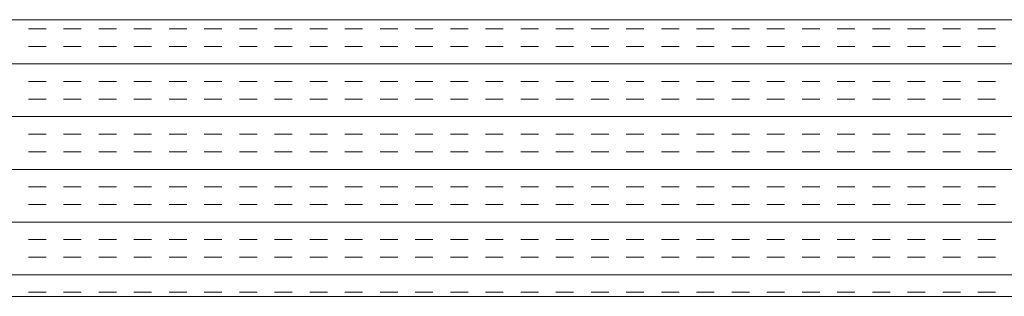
# Model space of a CAD drawing. Extents: x 3940905 to 4145695, y 925352 to 1109797.
# Tile 209 of 256: x 3956040 to 3956218, y 1100898 to 1100948. Entities that reach past the tile are written whole.
import ezdxf

# ---------------------------------------------------------------- set-up
doc = ezdxf.new("R2010")
doc.units = 0
doc.header["$LTSCALE"] = 750
doc.header["$MEASUREMENT"] = 0
doc.layers.add('CKD Equipments', color=252, linetype='CONTINUOUS', lineweight=0)

msp = doc.modelspace()

# ---------------------------------------------------------------- linework, layer by layer
at = {"layer": 'CKD Equipments'}
for p, q in [((3956392.57, 1100948.1), (3955574.57, 1100948.1)), ((3956342.57, 1100898.1), (3955624.57, 1100898.1))]:
    msp.add_line(p, q, dxfattribs=at)
at = {"layer": 'CKD Equipments', "color": 4, "linetype": 'Continuous'}
for p, q in [((3956044.6, 1100946.45), (3956041.43, 1100946.45)), ((3956050.95, 1100946.45), (3956047.78, 1100946.45)), ((3956057.3, 1100946.45), (3956054.13, 1100946.45)), ((3956063.65, 1100946.45), (3956060.48, 1100946.45)), ((3956070, 1100946.45), (3956066.83, 1100946.45)), ((3956076.35, 1100946.45), (3956073.18, 1100946.45)), ((3956082.7, 1100946.45), (3956079.53, 1100946.45)), ((3956089.05, 1100946.45), (3956085.88, 1100946.45)), ((3956095.4, 1100946.45), (3956092.23, 1100946.45)), ((3956101.75, 1100946.45), (3956098.58, 1100946.45)), ((3956108.1, 1100946.45), (3956104.93, 1100946.45)), ((3956114.45, 1100946.45), (3956111.28, 1100946.45)), ((3956120.8, 1100946.45), (3956117.63, 1100946.45)), ((3956127.15, 1100946.45), (3956123.98, 1100946.45)), ((3956133.5, 1100946.45), (3956130.33, 1100946.45)), ((3956139.85, 1100946.45), (3956136.68, 1100946.45)), ((3956146.2, 1100946.45), (3956143.03, 1100946.45)), ((3956152.55, 1100946.45), (3956149.38, 1100946.45)), ((3956158.9, 1100946.45), (3956155.73, 1100946.45)), ((3956165.25, 1100946.45), (3956162.08, 1100946.45)), ((3956171.6, 1100946.45), (3956168.43, 1100946.45)), ((3956177.95, 1100946.45), (3956174.78, 1100946.45)), ((3956184.3, 1100946.45), (3956181.13, 1100946.45)), ((3956190.65, 1100946.45), (3956187.48, 1100946.45)), ((3956197, 1100946.45), (3956193.83, 1100946.45)), ((3956203.35, 1100946.45), (3956200.18, 1100946.45)), ((3956209.7, 1100946.45), (3956206.53, 1100946.45)), ((3956216.05, 1100946.45), (3956212.88, 1100946.45)), ((3956044.6, 1100943.28), (3956041.43, 1100943.28)), ((3956050.95, 1100943.28), (3956047.78, 1100943.28)), ((3956057.3, 1100943.28), (3956054.13, 1100943.28)), ((3956063.65, 1100943.28), (3956060.48, 1100943.28)), ((3956070, 1100943.28), (3956066.83, 1100943.28)), ((3956076.35, 1100943.28), (3956073.18, 1100943.28)), ((3956082.7, 1100943.28), (3956079.53, 1100943.28)), ((3956089.05, 1100943.28), (3956085.88, 1100943.28)), ((3956095.4, 1100943.28), (3956092.23, 1100943.28)), ((3956101.75, 1100943.28), (3956098.58, 1100943.28)), ((3956108.1, 1100943.28), (3956104.93, 1100943.28)), ((3956114.45, 1100943.28), (3956111.28, 1100943.28)), ((3956120.8, 1100943.28), (3956117.63, 1100943.28)), ((3956127.15, 1100943.28), (3956123.98, 1100943.28)), ((3956133.5, 1100943.28), (3956130.33, 1100943.28)), ((3956139.85, 1100943.28), (3956136.68, 1100943.28)), ((3956146.2, 1100943.28), (3956143.03, 1100943.28)), ((3956152.55, 1100943.28), (3956149.38, 1100943.28)), ((3956158.9, 1100943.28), (3956155.73, 1100943.28)), ((3956165.25, 1100943.28), (3956162.08, 1100943.28)), ((3956171.6, 1100943.28), (3956168.43, 1100943.28)), ((3956177.95, 1100943.28), (3956174.78, 1100943.28)), ((3956184.3, 1100943.28), (3956181.13, 1100943.28)), ((3956190.65, 1100943.28), (3956187.48, 1100943.28)), ((3956197, 1100943.28), (3956193.83, 1100943.28)), ((3956203.35, 1100943.28), (3956200.18, 1100943.28)), ((3956209.7, 1100943.28), (3956206.53, 1100943.28)), ((3956216.05, 1100943.28), (3956212.88, 1100943.28)), ((3956392.57, 1100940.1), (3955574.57, 1100940.1)), ((3956044.6, 1100936.93), (3956041.43, 1100936.93)), ((3956050.95, 1100936.93), (3956047.78, 1100936.93)), ((3956057.3, 1100936.93), (3956054.13, 1100936.93)), ((3956063.65, 1100936.93), (3956060.48, 1100936.93)), ((3956070, 1100936.93), (3956066.83, 1100936.93)), ((3956076.35, 1100936.93), (3956073.18, 1100936.93)), ((3956082.7, 1100936.93), (3956079.53, 1100936.93)), ((3956089.05, 1100936.93), (3956085.88, 1100936.93)), ((3956095.4, 1100936.93), (3956092.23, 1100936.93)), ((3956101.75, 1100936.93), (3956098.58, 1100936.93)), ((3956108.1, 1100936.93), (3956104.93, 1100936.93)), ((3956114.45, 1100936.93), (3956111.28, 1100936.93)), ((3956120.8, 1100936.93), (3956117.63, 1100936.93)), ((3956127.15, 1100936.93), (3956123.98, 1100936.93)), ((3956133.5, 1100936.93), (3956130.33, 1100936.93)), ((3956139.85, 1100936.93), (3956136.68, 1100936.93)), ((3956146.2, 1100936.93), (3956143.03, 1100936.93)), ((3956152.55, 1100936.93), (3956149.38, 1100936.93)), ((3956158.9, 1100936.93), (3956155.73, 1100936.93)), ((3956165.25, 1100936.93), (3956162.08, 1100936.93)), ((3956171.6, 1100936.93), (3956168.43, 1100936.93)), ((3956177.95, 1100936.93), (3956174.78, 1100936.93)), ((3956184.3, 1100936.93), (3956181.13, 1100936.93)), ((3956190.65, 1100936.93), (3956187.48, 1100936.93)), ((3956197, 1100936.93), (3956193.83, 1100936.93)), ((3956203.35, 1100936.93), (3956200.18, 1100936.93)), ((3956209.7, 1100936.93), (3956206.53, 1100936.93)), ((3956216.05, 1100936.93), (3956212.88, 1100936.93)), ((3956044.6, 1100933.75), (3956041.43, 1100933.75)), ((3956050.95, 1100933.75), (3956047.78, 1100933.75)), ((3956057.3, 1100933.75), (3956054.13, 1100933.75)), ((3956063.65, 1100933.75), (3956060.48, 1100933.75)), ((3956070, 1100933.75), (3956066.83, 1100933.75)), ((3956076.35, 1100933.75), (3956073.18, 1100933.75)), ((3956082.7, 1100933.75), (3956079.53, 1100933.75)), ((3956089.05, 1100933.75), (3956085.88, 1100933.75)), ((3956095.4, 1100933.75), (3956092.23, 1100933.75)), ((3956101.75, 1100933.75), (3956098.58, 1100933.75)), ((3956108.1, 1100933.75), (3956104.93, 1100933.75)), ((3956114.45, 1100933.75), (3956111.28, 1100933.75)), ((3956120.8, 1100933.75), (3956117.63, 1100933.75)), ((3956127.15, 1100933.75), (3956123.98, 1100933.75)), ((3956133.5, 1100933.75), (3956130.33, 1100933.75)), ((3956139.85, 1100933.75), (3956136.68, 1100933.75)), ((3956146.2, 1100933.75), (3956143.03, 1100933.75)), ((3956152.55, 1100933.75), (3956149.38, 1100933.75)), ((3956158.9, 1100933.75), (3956155.73, 1100933.75)), ((3956165.25, 1100933.75), (3956162.08, 1100933.75)), ((3956171.6, 1100933.75), (3956168.43, 1100933.75)), ((3956177.95, 1100933.75), (3956174.78, 1100933.75)), ((3956184.3, 1100933.75), (3956181.13, 1100933.75)), ((3956190.65, 1100933.75), (3956187.48, 1100933.75)), ((3956197, 1100933.75), (3956193.83, 1100933.75)), ((3956203.35, 1100933.75), (3956200.18, 1100933.75)), ((3956209.7, 1100933.75), (3956206.53, 1100933.75)), ((3956216.05, 1100933.75), (3956212.88, 1100933.75)), ((3956392.57, 1100930.58), (3955574.57, 1100930.58)), ((3956044.6, 1100927.4), (3956041.43, 1100927.4)), ((3956050.95, 1100927.4), (3956047.78, 1100927.4)), ((3956057.3, 1100927.4), (3956054.13, 1100927.4)), ((3956063.65, 1100927.4), (3956060.48, 1100927.4)), ((3956070, 1100927.4), (3956066.83, 1100927.4)), ((3956076.35, 1100927.4), (3956073.18, 1100927.4)), ((3956082.7, 1100927.4), (3956079.53, 1100927.4)), ((3956089.05, 1100927.4), (3956085.88, 1100927.4)), ((3956095.4, 1100927.4), (3956092.23, 1100927.4)), ((3956101.75, 1100927.4), (3956098.58, 1100927.4)), ((3956108.1, 1100927.4), (3956104.93, 1100927.4)), ((3956114.45, 1100927.4), (3956111.28, 1100927.4)), ((3956120.8, 1100927.4), (3956117.63, 1100927.4)), ((3956127.15, 1100927.4), (3956123.98, 1100927.4)), ((3956133.5, 1100927.4), (3956130.33, 1100927.4)), ((3956139.85, 1100927.4), (3956136.68, 1100927.4)), ((3956146.2, 1100927.4), (3956143.03, 1100927.4)), ((3956152.55, 1100927.4), (3956149.38, 1100927.4)), ((3956158.9, 1100927.4), (3956155.73, 1100927.4)), ((3956165.25, 1100927.4), (3956162.08, 1100927.4)), ((3956171.6, 1100927.4), (3956168.43, 1100927.4)), ((3956177.95, 1100927.4), (3956174.78, 1100927.4)), ((3956184.3, 1100927.4), (3956181.13, 1100927.4)), ((3956190.65, 1100927.4), (3956187.48, 1100927.4)), ((3956197, 1100927.4), (3956193.83, 1100927.4)), ((3956203.35, 1100927.4), (3956200.18, 1100927.4)), ((3956209.7, 1100927.4), (3956206.53, 1100927.4)), ((3956216.05, 1100927.4), (3956212.88, 1100927.4)), ((3956044.6, 1100924.23), (3956041.43, 1100924.23)), ((3956050.95, 1100924.23), (3956047.78, 1100924.23)), ((3956057.3, 1100924.23), (3956054.13, 1100924.23)), ((3956063.65, 1100924.23), (3956060.48, 1100924.23)), ((3956070, 1100924.23), (3956066.83, 1100924.23)), ((3956076.35, 1100924.23), (3956073.18, 1100924.23)), ((3956082.7, 1100924.23), (3956079.53, 1100924.23)), ((3956089.05, 1100924.23), (3956085.88, 1100924.23)), ((3956095.4, 1100924.23), (3956092.23, 1100924.23)), ((3956101.75, 1100924.23), (3956098.58, 1100924.23)), ((3956108.1, 1100924.23), (3956104.93, 1100924.23)), ((3956114.45, 1100924.23), (3956111.28, 1100924.23)), ((3956120.8, 1100924.23), (3956117.63, 1100924.23)), ((3956127.15, 1100924.23), (3956123.98, 1100924.23)), ((3956133.5, 1100924.23), (3956130.33, 1100924.23)), ((3956139.85, 1100924.23), (3956136.68, 1100924.23)), ((3956146.2, 1100924.23), (3956143.03, 1100924.23)), ((3956152.55, 1100924.23), (3956149.38, 1100924.23)), ((3956158.9, 1100924.23), (3956155.73, 1100924.23)), ((3956165.25, 1100924.23), (3956162.08, 1100924.23)), ((3956171.6, 1100924.23), (3956168.43, 1100924.23)), ((3956177.95, 1100924.23), (3956174.78, 1100924.23)), ((3956184.3, 1100924.23), (3956181.13, 1100924.23)), ((3956190.65, 1100924.23), (3956187.48, 1100924.23)), ((3956197, 1100924.23), (3956193.83, 1100924.23)), ((3956203.35, 1100924.23), (3956200.18, 1100924.23)), ((3956209.7, 1100924.23), (3956206.53, 1100924.23)), ((3956216.05, 1100924.23), (3956212.88, 1100924.23)), ((3956392.57, 1100921.05), (3955574.57, 1100921.05)), ((3956044.6, 1100917.88), (3956041.43, 1100917.88)), ((3956050.95, 1100917.88), (3956047.78, 1100917.88)), ((3956057.3, 1100917.88), (3956054.13, 1100917.88)), ((3956063.65, 1100917.88), (3956060.48, 1100917.88)), ((3956070, 1100917.88), (3956066.83, 1100917.88)), ((3956076.35, 1100917.88), (3956073.18, 1100917.88)), ((3956082.7, 1100917.88), (3956079.53, 1100917.88)), ((3956089.05, 1100917.88), (3956085.88, 1100917.88)), ((3956095.4, 1100917.88), (3956092.23, 1100917.88)), ((3956101.75, 1100917.88), (3956098.58, 1100917.88)), ((3956108.1, 1100917.88), (3956104.93, 1100917.88)), ((3956114.45, 1100917.88), (3956111.28, 1100917.88)), ((3956120.8, 1100917.88), (3956117.63, 1100917.88)), ((3956127.15, 1100917.88), (3956123.98, 1100917.88)), ((3956133.5, 1100917.88), (3956130.33, 1100917.88)), ((3956139.85, 1100917.88), (3956136.68, 1100917.88)), ((3956146.2, 1100917.88), (3956143.03, 1100917.88)), ((3956152.55, 1100917.88), (3956149.38, 1100917.88)), ((3956158.9, 1100917.88), (3956155.73, 1100917.88)), ((3956165.25, 1100917.88), (3956162.08, 1100917.88)), ((3956171.6, 1100917.88), (3956168.43, 1100917.88)), ((3956177.95, 1100917.88), (3956174.78, 1100917.88)), ((3956184.3, 1100917.88), (3956181.13, 1100917.88)), ((3956190.65, 1100917.88), (3956187.48, 1100917.88)), ((3956197, 1100917.88), (3956193.83, 1100917.88)), ((3956203.35, 1100917.88), (3956200.18, 1100917.88)), ((3956209.7, 1100917.88), (3956206.53, 1100917.88)), ((3956216.05, 1100917.88), (3956212.88, 1100917.88)), ((3956044.6, 1100914.7), (3956041.43, 1100914.7)), ((3956050.95, 1100914.7), (3956047.78, 1100914.7)), ((3956057.3, 1100914.7), (3956054.13, 1100914.7)), ((3956063.65, 1100914.7), (3956060.48, 1100914.7)), ((3956070, 1100914.7), (3956066.83, 1100914.7)), ((3956076.35, 1100914.7), (3956073.18, 1100914.7)), ((3956082.7, 1100914.7), (3956079.53, 1100914.7)), ((3956089.05, 1100914.7), (3956085.88, 1100914.7)), ((3956095.4, 1100914.7), (3956092.23, 1100914.7)), ((3956101.75, 1100914.7), (3956098.58, 1100914.7)), ((3956108.1, 1100914.7), (3956104.93, 1100914.7)), ((3956114.45, 1100914.7), (3956111.28, 1100914.7)), ((3956120.8, 1100914.7), (3956117.63, 1100914.7)), ((3956127.15, 1100914.7), (3956123.98, 1100914.7)), ((3956133.5, 1100914.7), (3956130.33, 1100914.7)), ((3956139.85, 1100914.7), (3956136.68, 1100914.7)), ((3956146.2, 1100914.7), (3956143.03, 1100914.7)), ((3956152.55, 1100914.7), (3956149.38, 1100914.7)), ((3956158.9, 1100914.7), (3956155.73, 1100914.7)), ((3956165.25, 1100914.7), (3956162.08, 1100914.7)), ((3956171.6, 1100914.7), (3956168.43, 1100914.7)), ((3956177.95, 1100914.7), (3956174.78, 1100914.7)), ((3956184.3, 1100914.7), (3956181.13, 1100914.7)), ((3956190.65, 1100914.7), (3956187.48, 1100914.7)), ((3956197, 1100914.7), (3956193.83, 1100914.7)), ((3956203.35, 1100914.7), (3956200.18, 1100914.7)), ((3956209.7, 1100914.7), (3956206.53, 1100914.7)), ((3956216.05, 1100914.7), (3956212.88, 1100914.7)), ((3956392.57, 1100911.53), (3955574.57, 1100911.53)), ((3956044.6, 1100908.35), (3956041.43, 1100908.35)), ((3956050.95, 1100908.35), (3956047.78, 1100908.35)), ((3956057.3, 1100908.35), (3956054.13, 1100908.35)), ((3956063.65, 1100908.35), (3956060.48, 1100908.35)), ((3956070, 1100908.35), (3956066.83, 1100908.35)), ((3956076.35, 1100908.35), (3956073.18, 1100908.35)), ((3956082.7, 1100908.35), (3956079.53, 1100908.35)), ((3956089.05, 1100908.35), (3956085.88, 1100908.35)), ((3956095.4, 1100908.35), (3956092.23, 1100908.35)), ((3956101.75, 1100908.35), (3956098.58, 1100908.35)), ((3956108.1, 1100908.35), (3956104.93, 1100908.35)), ((3956114.45, 1100908.35), (3956111.28, 1100908.35)), ((3956120.8, 1100908.35), (3956117.63, 1100908.35)), ((3956127.15, 1100908.35), (3956123.98, 1100908.35)), ((3956133.5, 1100908.35), (3956130.33, 1100908.35)), ((3956139.85, 1100908.35), (3956136.68, 1100908.35)), ((3956146.2, 1100908.35), (3956143.03, 1100908.35)), ((3956152.55, 1100908.35), (3956149.38, 1100908.35)), ((3956158.9, 1100908.35), (3956155.73, 1100908.35)), ((3956165.25, 1100908.35), (3956162.08, 1100908.35)), ((3956171.6, 1100908.35), (3956168.43, 1100908.35)), ((3956177.95, 1100908.35), (3956174.78, 1100908.35)), ((3956184.3, 1100908.35), (3956181.13, 1100908.35)), ((3956190.65, 1100908.35), (3956187.48, 1100908.35)), ((3956197, 1100908.35), (3956193.83, 1100908.35)), ((3956203.35, 1100908.35), (3956200.18, 1100908.35)), ((3956209.7, 1100908.35), (3956206.53, 1100908.35)), ((3956216.05, 1100908.35), (3956212.88, 1100908.35)), ((3956044.6, 1100905.18), (3956041.43, 1100905.18)), ((3956050.95, 1100905.18), (3956047.78, 1100905.18)), ((3956057.3, 1100905.18), (3956054.13, 1100905.18)), ((3956063.65, 1100905.18), (3956060.48, 1100905.18)), ((3956070, 1100905.18), (3956066.83, 1100905.18)), ((3956076.35, 1100905.18), (3956073.18, 1100905.18)), ((3956082.7, 1100905.18), (3956079.53, 1100905.18)), ((3956089.05, 1100905.18), (3956085.88, 1100905.18)), ((3956095.4, 1100905.18), (3956092.23, 1100905.18)), ((3956101.75, 1100905.18), (3956098.58, 1100905.18)), ((3956108.1, 1100905.18), (3956104.93, 1100905.18)), ((3956114.45, 1100905.18), (3956111.28, 1100905.18)), ((3956120.8, 1100905.18), (3956117.63, 1100905.18)), ((3956127.15, 1100905.18), (3956123.98, 1100905.18)), ((3956133.5, 1100905.18), (3956130.33, 1100905.18)), ((3956139.85, 1100905.18), (3956136.68, 1100905.18)), ((3956146.2, 1100905.18), (3956143.03, 1100905.18)), ((3956152.55, 1100905.18), (3956149.38, 1100905.18)), ((3956158.9, 1100905.18), (3956155.73, 1100905.18)), ((3956165.25, 1100905.18), (3956162.08, 1100905.18)), ((3956171.6, 1100905.18), (3956168.43, 1100905.18)), ((3956177.95, 1100905.18), (3956174.78, 1100905.18)), ((3956184.3, 1100905.18), (3956181.13, 1100905.18)), ((3956190.65, 1100905.18), (3956187.48, 1100905.18)), ((3956197, 1100905.18), (3956193.83, 1100905.18)), ((3956203.35, 1100905.18), (3956200.18, 1100905.18)), ((3956209.7, 1100905.18), (3956206.53, 1100905.18)), ((3956216.05, 1100905.18), (3956212.88, 1100905.18)), ((3956392.57, 1100902), (3955574.57, 1100902)), ((3956044.6, 1100898.83), (3956041.43, 1100898.83)), ((3956050.95, 1100898.83), (3956047.78, 1100898.83)), ((3956057.3, 1100898.83), (3956054.13, 1100898.83)), ((3956063.65, 1100898.83), (3956060.48, 1100898.83)), ((3956070, 1100898.83), (3956066.83, 1100898.83)), ((3956076.35, 1100898.83), (3956073.18, 1100898.83)), ((3956082.7, 1100898.83), (3956079.53, 1100898.83)), ((3956089.05, 1100898.83), (3956085.88, 1100898.83)), ((3956095.4, 1100898.83), (3956092.23, 1100898.83)), ((3956101.75, 1100898.83), (3956098.58, 1100898.83)), ((3956108.1, 1100898.83), (3956104.93, 1100898.83)), ((3956114.45, 1100898.83), (3956111.28, 1100898.83)), ((3956120.8, 1100898.83), (3956117.63, 1100898.83)), ((3956127.15, 1100898.83), (3956123.98, 1100898.83)), ((3956133.5, 1100898.83), (3956130.33, 1100898.83)), ((3956139.85, 1100898.83), (3956136.68, 1100898.83)), ((3956146.2, 1100898.83), (3956143.03, 1100898.83)), ((3956152.55, 1100898.83), (3956149.38, 1100898.83)), ((3956158.9, 1100898.83), (3956155.73, 1100898.83)), ((3956165.25, 1100898.83), (3956162.08, 1100898.83)), ((3956171.6, 1100898.83), (3956168.43, 1100898.83)), ((3956177.95, 1100898.83), (3956174.78, 1100898.83)), ((3956184.3, 1100898.83), (3956181.13, 1100898.83)), ((3956190.65, 1100898.83), (3956187.48, 1100898.83)), ((3956197, 1100898.83), (3956193.83, 1100898.83)), ((3956203.35, 1100898.83), (3956200.18, 1100898.83)), ((3956209.7, 1100898.83), (3956206.53, 1100898.83)), ((3956216.05, 1100898.83), (3956212.88, 1100898.83))]:
    msp.add_line(p, q, dxfattribs=at)

doc.saveas('drawing.dxf')
